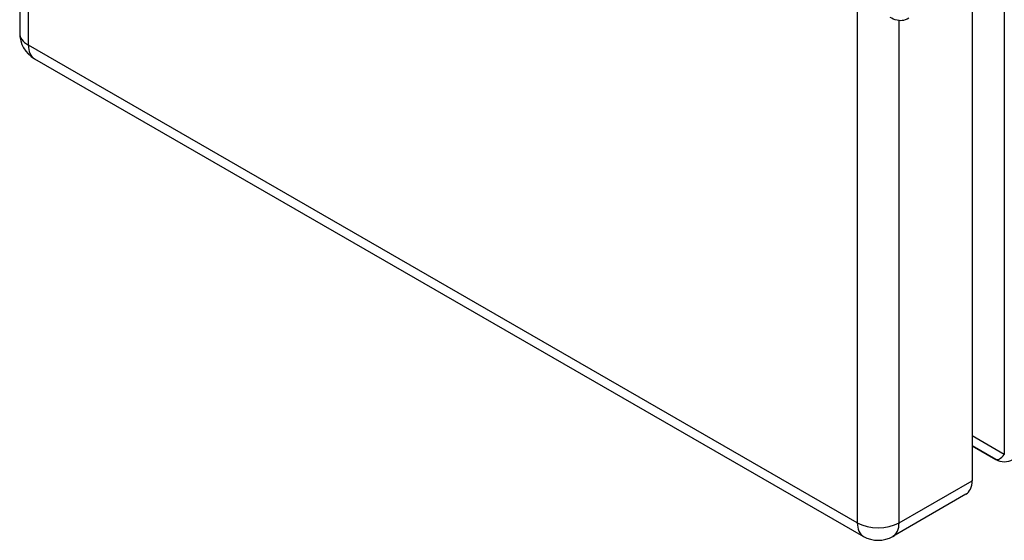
# Model space of a CAD drawing. Header units: inches. Extents: x 4.5 to 59.1, y 2.5 to 39.1.
# Tile 27 of 34: x 50.4 to 55.2, y 17.7 to 20.3. Entities that reach past the tile are written whole.
import ezdxf

# ---------------------------------------------------------------- set-up
doc = ezdxf.new("R2010")
doc.units = ezdxf.units.IN
doc.header["$MEASUREMENT"] = 0
doc.layers.add('Visible Edges(ANSI)', color=7, linetype='Continuous', lineweight=25)
doc.layers.add('Visible Tangent Edges(ANSI)', color=7, linetype='Continuous', lineweight=25)

msp = doc.modelspace()

# ---------------------------------------------------------------- linework, layer by layer
at = {"layer": 'Visible Edges(ANSI)'}
for p, q in [((50.3647, 26.5444), (50.3647, 20.2428)), ((55.0673, 20.5338), (55.0673, 18.0341)), ((50.4379, 20.1162), (54.5306, 17.7594)), ((55.1844, 18.139), (55.0673, 18.2064)), ((55.0369, 17.9671), (54.6763, 17.7594))]:
    msp.add_line(p, q, dxfattribs=at)
at = {"layer": 'Visible Edges(ANSI)', "flags": 128}
msp.add_lwpolyline([(54.7543, 20.316), (54.7459, 20.311), (54.7373, 20.3074), (54.7291, 20.3052), (54.7213, 20.3041), (54.7142, 20.3038), (54.7078, 20.3041), (54.6965, 20.3059), (54.6869, 20.3086), (54.6783, 20.3119), (54.6702, 20.3157), (54.6625, 20.3198)], dxfattribs=at)
at = {"layer": 'Visible Edges(ANSI)'}
for centre, radius, start, end in [((50.5107, 20.2428), 0.146, 180, 240.064), ((55.2263, 18.2118), 0.084, 240.064, 299.936), ((54.6035, 17.8859), 0.146, 240.064, 299.936)]:
    msp.add_arc(centre, radius, start, end, dxfattribs=at)
msp.add_ellipse((54.9641, 18.0936), major_axis=(0.0729, -0.1265), ratio=0.578093, start_param=0, end_param=0.787332, dxfattribs=at)
at = {"layer": 'Visible Tangent Edges(ANSI)'}
for p, q in [((50.4075, 20.1833), (50.4075, 26.485)), ((55.2263, 20.9315), (55.2263, 18.1634)), ((54.5002, 20.4133), (54.5002, 17.8265)), ((54.7067, 17.8265), (54.7067, 20.3042)), ((54.5002, 17.8265), (50.4075, 20.1833)), ((55.2263, 18.1634), (55.0673, 18.2553)), ((55.0673, 18.2066), (55.1843, 18.139)), ((55.1843, 18.139), (55.0673, 18.2064)), ((54.7067, 17.8265), (55.0673, 18.0341))]:
    msp.add_line(p, q, dxfattribs=at)
for centre, major_axis, ratio, start_param, end_param in [((50.5107, 20.2428), (-0.146, 0), 0.575862, 0, 0.785398), ((50.5107, 20.2428), (-0.0729, -0.1265), 0.578093, 5.495853, 6.283185), ((55.2263, 18.2118), (-0.042, -0.0727), 0.332474, 0.001673, 1.048871), ((55.2263, 18.2118), (-0.0419, -0.0728), 0.578093, 6.281252, 6.283185), ((54.6035, 17.8859), (0.146, 0), 0.575862, 3.926991, 5.497787), ((54.6035, 17.8859), (-0.0729, -0.1265), 0.578093, 5.495853, 6.283185), ((54.6035, 17.8859), (0.0729, -0.1265), 0.578093, 0, 0.787332)]:
    msp.add_ellipse(centre, major_axis=major_axis, ratio=ratio, start_param=start_param, end_param=end_param, dxfattribs=at)

doc.saveas('drawing.dxf')
